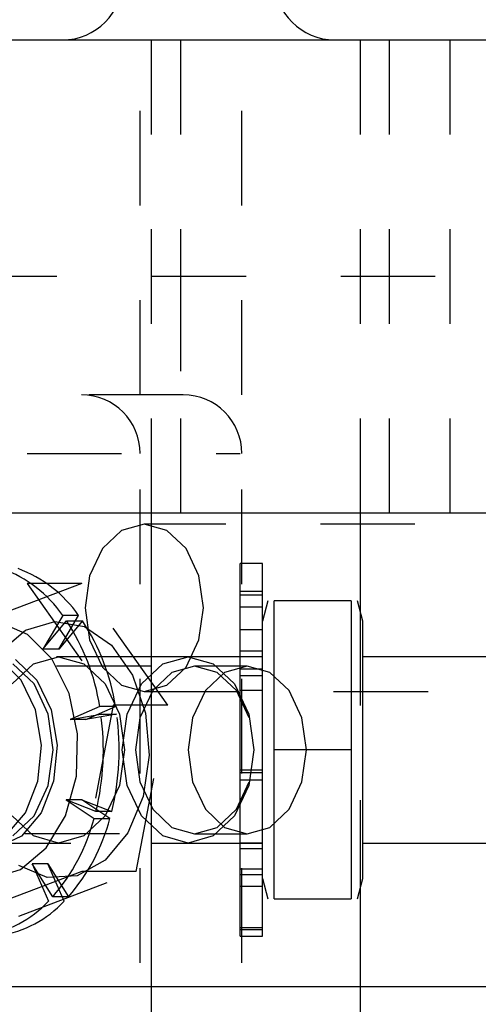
# Model space of a CAD drawing. Header units: inches. Extents: x 1907 to 2452, y -210 to -54.
# Tile 15 of 256: x 1920.35 to 1920.835, y -165.407 to -164.367. Entities that reach past the tile are written whole.
import ezdxf

# ---------------------------------------------------------------- set-up
doc = ezdxf.new("R2010")
doc.units = ezdxf.units.IN
doc.header["$LTSCALE"] = 0.5
doc.header["$MEASUREMENT"] = 0
doc.linetypes.add('HIDDEN', pattern=[0.225, 0.15, -0.075])
doc.layers.add('SID-M-H', color=4, linetype='HIDDEN')
doc.layers.add('SID-M-S', color=105, linetype='Continuous')

msp = doc.modelspace()

# ---------------------------------------------------------------- linework, layer by layer
at = {"layer": 'SID-M-H'}
for p, q in [((1920.47781, -167.76351), (1920.47781, -164.38851)), ((1920.48945, -164.38851), (1920.48945, -164.88851)), ((1920.5207, -164.88851), (1920.5207, -164.38851)), ((1920.58536, -167.76351), (1920.58536, -164.38851)), ((1920.71046, -164.38851), (1920.71046, -164.88851)), ((1920.7414, -164.88851), (1920.7414, -164.38851)), ((1920.80547, -164.88851), (1920.80547, -164.38851)), ((1922.98984, -164.63851), (1919.9901, -164.63851)), ((1920.52043, -164.63851), (1920.52043, -164.88851)), ((1920.52336, -164.76351), (1920.22731, -164.76351)), ((1919.9582, -164.82551), (1920.58362, -164.82551)), ((1920.48215, -164.90001), (1920.4582, -164.90675)), ((1920.9684, -164.90001), (1920.48215, -164.90001)), ((1920.50609, -164.90675), (1920.48215, -164.90001)), ((1920.4582, -164.90675), (1920.4379, -164.92593)), ((1920.5264, -164.92593), (1920.50609, -164.90675)), ((1920.4379, -164.92593), (1920.42433, -164.95464)), ((1920.53996, -164.95464), (1920.5264, -164.92593)), ((1920.23416, -165.00993), (1920.35836, -164.96286)), ((1920.41608, -164.96286), (1920.29188, -165.00993)), ((1920.41608, -164.96286), (1920.35836, -164.96286)), ((1920.35836, -164.96286), (1920.44928, -165.09145)), ((1920.50701, -165.09145), (1920.41608, -164.96286)), ((1920.42433, -164.95464), (1920.41957, -164.98851)), ((1920.54472, -164.98851), (1920.53996, -164.95464)), ((1920.41957, -164.98851), (1920.42433, -165.02238)), ((1920.53996, -165.02238), (1920.54472, -164.98851)), ((1920.6071, -164.98792), (1920.58348, -164.98792)), ((1920.71046, -164.99173), (1920.71046, -165.28529)), ((1920.35854, -165.01648), (1920.32824, -165.00373)), ((1920.35661, -165.01198), (1920.38755, -165.0028)), ((1920.39604, -164.99649), (1920.37495, -165.03203)), ((1920.37495, -165.03203), (1920.40008, -165.0022)), ((1920.38755, -165.0028), (1920.41893, -165.00833)), ((1920.39165, -165.03203), (1920.41274, -164.99649)), ((1920.41679, -165.0022), (1920.39165, -165.03203)), ((1920.41274, -164.99649), (1920.39604, -164.99649)), ((1920.40008, -165.0022), (1920.41679, -165.0022)), ((1920.32945, -165.03486), (1920.35661, -165.01198)), ((1920.38427, -165.04247), (1920.35854, -165.01648)), ((1920.41893, -165.00833), (1920.44733, -165.02797)), ((1920.6071, -165.01183), (1920.58348, -165.01183)), ((1920.42433, -165.02238), (1920.4379, -165.05109)), ((1920.5264, -165.05109), (1920.53996, -165.02238)), ((1920.39165, -165.03203), (1920.37495, -165.03203)), ((1920.44733, -165.02797), (1920.46969, -165.05958)), ((1920.6071, -165.03418), (1920.58348, -165.03418)), ((1920.48945, -165.04008), (1920.10447, -165.04008)), ((1920.35182, -165.06474), (1920.32945, -165.04307)), ((1920.34231, -165.06891), (1920.36489, -165.04758)), ((1920.36557, -165.06891), (1920.34299, -165.04758)), ((1920.34616, -165.04307), (1920.36852, -165.06474)), ((1920.36489, -165.04758), (1920.39152, -165.04008)), ((1920.40264, -165.07886), (1920.38427, -165.04247)), ((1920.39152, -165.04008), (1920.41816, -165.04758)), ((1920.41816, -165.04758), (1920.44074, -165.06891)), ((1920.47919, -165.06891), (1920.50176, -165.04758)), ((1920.50176, -165.04758), (1920.5284, -165.04008)), ((1920.5284, -165.04008), (1920.55503, -165.04758)), ((1920.55503, -165.04758), (1920.57761, -165.06891)), ((1920.6071, -165.04008), (1920.58348, -165.04008)), ((1920.48945, -165.05001), (1919.75587, -165.05001)), ((1920.4379, -165.05109), (1920.4582, -165.07027)), ((1920.51139, -165.05667), (1920.49107, -165.07587)), ((1920.50609, -165.07027), (1920.5264, -165.05109)), ((1920.53536, -165.04993), (1920.51139, -165.05667)), ((1920.59104, -165.04993), (1920.53536, -165.04993)), ((1920.55933, -165.05667), (1920.53536, -165.04993)), ((1920.56707, -165.05667), (1920.54674, -165.07587)), ((1920.57965, -165.07587), (1920.55933, -165.05667)), ((1920.59104, -165.04993), (1920.56707, -165.05667)), ((1920.61501, -165.05667), (1920.59104, -165.04993)), ((1920.63533, -165.07587), (1920.61501, -165.05667)), ((1920.36714, -165.09637), (1920.35182, -165.06474)), ((1920.38066, -165.10084), (1920.36557, -165.06891)), ((1920.36852, -165.06474), (1920.38385, -165.09637)), ((1920.44074, -165.06891), (1920.45582, -165.10084)), ((1920.4641, -165.10084), (1920.47919, -165.06891)), ((1920.46969, -165.05958), (1920.48357, -165.09975)), ((1920.57761, -165.06891), (1920.5927, -165.10084)), ((1920.41167, -165.12171), (1920.40264, -165.07886)), ((1920.4582, -165.07027), (1920.48215, -165.07701)), ((1920.49107, -165.07587), (1920.47749, -165.10461)), ((1920.48215, -165.07701), (1920.50609, -165.07027)), ((1920.48215, -165.07701), (1920.96848, -165.07701)), ((1920.54674, -165.07587), (1920.53317, -165.10461)), ((1920.59323, -165.10461), (1920.57965, -165.07587)), ((1920.6071, -165.07595), (1920.58348, -165.07595)), ((1920.6489, -165.10461), (1920.63533, -165.07587)), ((1920.37335, -165.13369), (1920.36714, -165.09637)), ((1920.38385, -165.09637), (1920.39005, -165.13369)), ((1920.43503, -165.09272), (1920.40371, -165.1065)), ((1920.44928, -165.09145), (1920.416, -165.26709)), ((1920.42041, -165.1065), (1920.45174, -165.09272)), ((1920.45174, -165.09272), (1920.43503, -165.09272)), ((1920.50701, -165.09145), (1920.44928, -165.09145)), ((1920.47373, -165.26709), (1920.50701, -165.09145)), ((1920.48357, -165.09975), (1920.48749, -165.14412)), ((1920.38596, -165.13851), (1920.38066, -165.10084)), ((1920.40371, -165.1065), (1920.43625, -165.10063)), ((1920.42041, -165.1065), (1920.40371, -165.1065)), ((1920.45295, -165.10063), (1920.42041, -165.1065)), ((1920.43625, -165.10063), (1920.45295, -165.10063)), ((1920.45582, -165.10084), (1920.46112, -165.13851)), ((1920.4588, -165.13851), (1920.4641, -165.10084)), ((1920.47749, -165.10461), (1920.47272, -165.13851)), ((1920.53317, -165.10461), (1920.5284, -165.13851)), ((1920.5927, -165.10084), (1920.598, -165.13851)), ((1920.65367, -165.13851), (1920.6489, -165.10461)), ((1920.41036, -165.16638), (1920.41167, -165.12171)), ((1920.3696, -165.17167), (1920.37335, -165.13369)), ((1920.38066, -165.17618), (1920.38596, -165.13851)), ((1920.39005, -165.13369), (1920.38631, -165.17167)), ((1920.46112, -165.13851), (1920.45582, -165.17618)), ((1920.4641, -165.17618), (1920.4588, -165.13851)), ((1920.47272, -165.13851), (1920.47749, -165.17241)), ((1920.5284, -165.13851), (1920.53317, -165.17241)), ((1920.598, -165.13851), (1920.5927, -165.17618)), ((1920.70107, -165.13851), (1920.61943, -165.13851)), ((1920.6489, -165.17241), (1920.65367, -165.13851)), ((1920.48749, -165.14412), (1920.481, -165.18788)), ((1920.6071, -165.15994), (1920.58348, -165.15994)), ((1920.35641, -165.20516), (1920.3696, -165.17167)), ((1920.38631, -165.17167), (1920.37311, -165.20516)), ((1920.39887, -165.20804), (1920.41036, -165.16638)), ((1920.47749, -165.17241), (1920.49107, -165.20115)), ((1920.53317, -165.17241), (1920.54674, -165.20115)), ((1920.57965, -165.20115), (1920.59323, -165.17241)), ((1920.63533, -165.20115), (1920.6489, -165.17241)), ((1920.36557, -165.20811), (1920.38066, -165.17618)), ((1920.45582, -165.17618), (1920.44074, -165.20811)), ((1920.47919, -165.20811), (1920.4641, -165.17618)), ((1920.5927, -165.17618), (1920.57761, -165.20811)), ((1920.41613, -165.19114), (1920.39943, -165.19114)), ((1920.43105, -165.2035), (1920.39943, -165.19114)), ((1920.39943, -165.19114), (1920.42905, -165.21108)), ((1920.41613, -165.19114), (1920.44775, -165.2035)), ((1920.44575, -165.21108), (1920.41613, -165.19114)), ((1920.481, -165.18788), (1920.46481, -165.22629)), ((1920.44775, -165.2035), (1920.43105, -165.2035)), ((1920.49107, -165.20115), (1920.51139, -165.22035)), ((1920.54674, -165.20115), (1920.56707, -165.22035)), ((1920.55933, -165.22035), (1920.57965, -165.20115)), ((1920.61501, -165.22035), (1920.63533, -165.20115)), ((1920.33555, -165.22966), (1920.35641, -165.20516)), ((1920.36489, -165.22944), (1920.34231, -165.20811)), ((1920.34299, -165.22944), (1920.36557, -165.20811)), ((1920.37311, -165.20516), (1920.35226, -165.22966)), ((1920.37843, -165.24216), (1920.39887, -165.20804)), ((1920.44074, -165.20811), (1920.41816, -165.22944)), ((1920.42905, -165.21108), (1920.44575, -165.21108)), ((1920.50176, -165.22944), (1920.47919, -165.20811)), ((1920.57761, -165.20811), (1920.55503, -165.22944)), ((1920.51139, -165.22035), (1920.53536, -165.22709)), ((1920.53536, -165.22709), (1920.55933, -165.22035)), ((1920.56707, -165.22035), (1920.59104, -165.22709)), ((1920.59104, -165.22709), (1920.61501, -165.22035)), ((1919.75587, -165.22701), (1920.48945, -165.22701)), ((1920.35226, -165.22966), (1920.32655, -165.24184)), ((1920.39152, -165.23694), (1920.36489, -165.22944)), ((1920.41816, -165.22944), (1920.39152, -165.23694)), ((1920.46481, -165.22629), (1920.44069, -165.25519)), ((1920.5284, -165.23694), (1920.50176, -165.22944)), ((1920.55503, -165.22944), (1920.5284, -165.23694)), ((1920.53536, -165.22709), (1920.59104, -165.22709)), ((1920.10447, -165.23694), (1920.48945, -165.23694)), ((1920.35127, -165.26505), (1920.37843, -165.24216)), ((1920.58348, -165.23694), (1920.6071, -165.23694)), ((1920.6071, -165.23713), (1920.58348, -165.23713)), ((1920.58348, -165.24284), (1920.6071, -165.24284)), ((1920.44069, -165.25519), (1920.41123, -165.27145)), ((1920.32033, -165.27422), (1920.35127, -165.26505)), ((1920.37964, -165.27329), (1920.34934, -165.26054)), ((1920.36347, -165.25906), (1920.38077, -165.29849)), ((1920.38017, -165.25906), (1920.36347, -165.25906)), ((1920.38534, -165.29364), (1920.36347, -165.25906)), ((1920.38017, -165.25906), (1920.40205, -165.29364)), ((1920.39747, -165.29849), (1920.38017, -165.25906)), ((1920.416, -165.26709), (1920.2918, -165.31416)), ((1920.34953, -165.31416), (1920.47373, -165.26709)), ((1920.41123, -165.27145), (1920.37964, -165.27329)), ((1920.47373, -165.26709), (1920.416, -165.26709)), ((1920.6071, -165.283), (1920.58348, -165.283)), ((1920.40205, -165.29364), (1920.38534, -165.29364))]:
    msp.add_line(p, q, dxfattribs=at)
for centre, radius, start, end in [((1920.39565, -164.32451), 0.064, 270, 0), ((1920.68365, -164.32451), 0.064, 180, 270), ((1920.41581, -164.82551), 0.062, 0, 90), ((1920.52336, -164.82551), 0.062, 0, 90), ((1920.28539, -165.07361), 0.13487, 34.87819, 69.7698), ((1920.3021, -165.07361), 0.13487, 34.87819, 69.7698), ((1920.20787, -165.12843), 0.22995, 8.93172, 33.29238), ((1920.22458, -165.12843), 0.22995, 8.93172, 33.29238), ((1920.16435, -165.13844), 0.27452, 346.2915, 7.91816), ((1920.18105, -165.13844), 0.27452, 346.2915, 7.91816), ((1920.23028, -165.15871), 0.20555, 318.97156, 345.2409), ((1920.24698, -165.15871), 0.20555, 318.97156, 345.2409), ((1920.29446, -165.21765), 0.11825, 278.74504, 316.87596), ((1920.31116, -165.21765), 0.11825, 278.74504, 316.87596)]:
    msp.add_arc(centre, radius, start, end, dxfattribs=at)
at = {"layer": 'SID-M-S'}
for p, q in [((1916.12626, -164.38851), (1939.12626, -164.38851)), ((1939.12626, -164.88851), (1916.12626, -164.88851)), ((1920.48945, -164.88851), (1920.48945, -167.26351)), ((1920.71046, -164.88851), (1920.71046, -164.99173)), ((1920.58348, -165.32621), (1920.58348, -164.9417)), ((1920.6071, -164.9417), (1920.58348, -164.9417)), ((1920.6071, -165.33536), (1920.6071, -164.9417)), ((1920.58348, -164.97076), (1920.6071, -164.97076)), ((1920.6071, -164.97513), (1920.58348, -164.97513)), ((1920.6129, -164.98103), (1920.6071, -165.00268)), ((1920.61943, -165.29599), (1920.61943, -164.98103)), ((1920.70107, -164.98103), (1920.61943, -164.98103)), ((1920.70107, -164.98103), (1920.70107, -165.29599)), ((1920.7134, -165.00268), (1920.7076, -164.98103)), ((1920.7134, -165.27434), (1920.7134, -165.00268)), ((1920.58348, -165.04008), (1920.48945, -165.04008)), ((1920.90697, -165.04008), (1920.7134, -165.04008)), ((1920.58348, -165.05307), (1920.6071, -165.05307)), ((1920.6071, -165.06043), (1920.58348, -165.06043)), ((1920.70107, -165.13851), (1920.61943, -165.13851)), ((1920.58348, -165.16252), (1920.6071, -165.16252)), ((1920.6071, -165.17052), (1920.58348, -165.17052)), ((1920.48945, -165.23694), (1920.58348, -165.23694)), ((1920.7134, -165.23694), (1920.90697, -165.23694)), ((1920.58348, -165.26434), (1920.6071, -165.26434)), ((1920.6071, -165.27045), (1920.58348, -165.27045)), ((1920.6071, -165.27434), (1920.6129, -165.29599)), ((1920.7076, -165.29599), (1920.7134, -165.27434)), ((1920.71046, -165.28529), (1920.71046, -167.26351)), ((1920.61943, -165.29599), (1920.70107, -165.29599)), ((1920.58348, -165.32621), (1920.6071, -165.32621)), ((1920.58348, -165.33536), (1920.58348, -165.32621)), ((1920.6071, -165.32849), (1920.58348, -165.32849)), ((1920.58348, -165.33536), (1920.6071, -165.33536)), ((1918.93945, -165.38851), (1922.37366, -165.38851))]:
    msp.add_line(p, q, dxfattribs=at)

doc.saveas('drawing.dxf')
